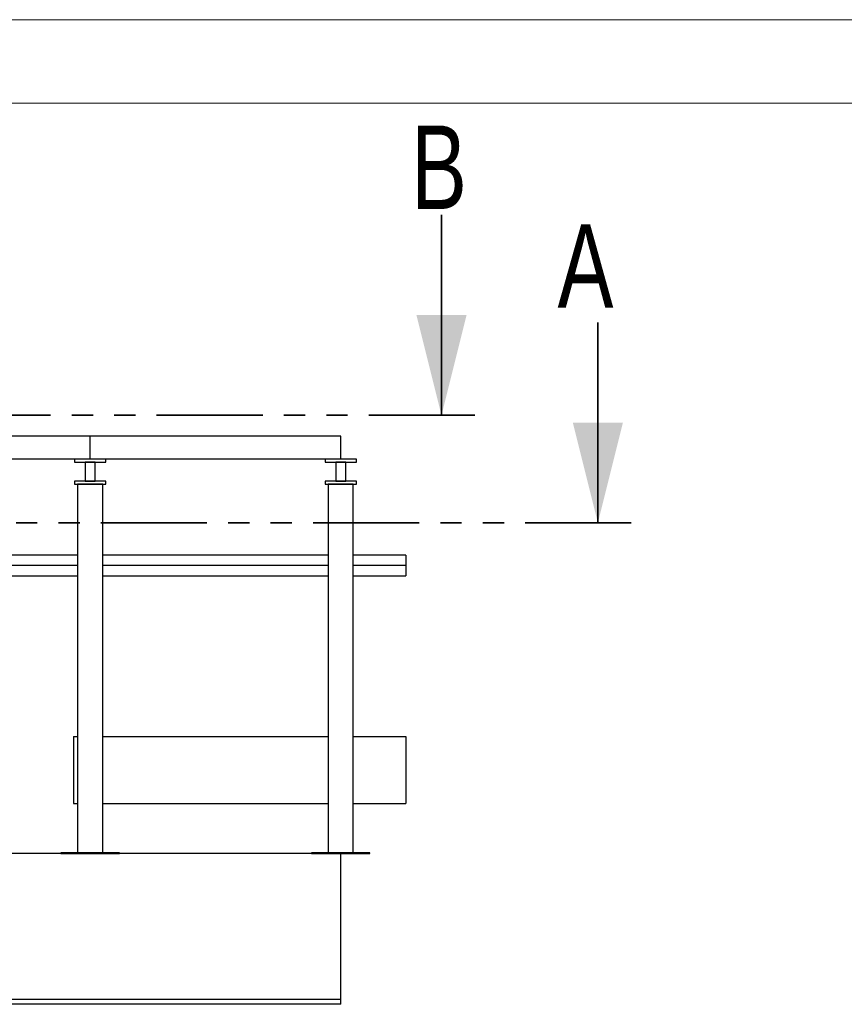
# Model space of a CAD drawing. Header units: millimetres. Extents: x 0 to 841, y 0 to 594.
# Tile 23 of 155: x 251 to 300, y 535 to 594. Entities that reach past the tile are written whole.
import ezdxf

# ---------------------------------------------------------------- set-up
doc = ezdxf.new("R2010")
doc.units = ezdxf.units.MM
doc.linetypes.add('PHANTOM', pattern=[12.7, 6.35, -1.27, 1.27, -1.27, 1.27, -1.27])
doc.layers.add('TRAIT-FORT', color=4, linetype='Continuous', lineweight=25)
doc.styles.add('SLDTEXTSTYLE0', font='TXT', dxfattribs={"width": 0.75})

msp = doc.modelspace()

# ---------------------------------------------------------------- linework, layer by layer
at = {"color": 7, "linetype": 'Continuous', "lineweight": 18}
for p, q in [((841, 594), (0, 594)), ((836, 589), (5, 589))]:
    msp.add_line(p, q, dxfattribs=at)
at = {"color": 7, "linetype": 'Continuous', "lineweight": 35}
for p, q in [((276.0635, 582.30544), (276.0635, 570.30544)), ((285.42475, 575.87081), (285.42475, 563.87081))]:
    msp.add_line(p, q, dxfattribs=at)
at = {"color": 7, "linetype": 'PHANTOM', "lineweight": 35}
for p, q in [((278.0635, 570.30544), (48.30385, 570.30544)), ((287.42475, 563.87081), (35.79651, 563.87081))]:
    msp.add_line(p, q, dxfattribs=at)
at = {"color": 7, "linetype": 'Continuous', "lineweight": 35}
for points in [[(276.0635, 570.30544), (277.5635, 576.30544), (274.5635, 576.30544)], [(285.42475, 563.87081), (286.92475, 569.87081), (283.92475, 569.87081)]]:
    msp.add_solid(points, dxfattribs=at)
at = {"layer": 'TRAIT-FORT', "color": 4, "linetype": 'Continuous', "lineweight": 25}
for p, q in [((255.03227, 569.05801), (240.03227, 569.05801)), ((255.03227, 567.68301), (255.03227, 569.05801)), ((270.03227, 569.05801), (255.03227, 569.05801)), ((270.03227, 567.68301), (270.03227, 569.05801)), ((255.03227, 567.68301), (240.03227, 567.68301)), ((255.96977, 567.68301), (254.09477, 567.68301)), ((254.09477, 567.68301), (254.09477, 567.50801)), ((254.09477, 567.50801), (255.96977, 567.50801)), ((255.33227, 567.50801), (254.73227, 567.50801)), ((254.73227, 567.50801), (254.73227, 566.35801)), ((270.03227, 567.68301), (255.03227, 567.68301)), ((255.33227, 566.35801), (255.33227, 567.50801)), ((255.96977, 567.50801), (255.96977, 567.68301)), ((269.09477, 567.68301), (269.09477, 567.50801)), ((270.96978, 567.68301), (269.09477, 567.68301)), ((269.09477, 567.50801), (270.96978, 567.50801)), ((269.73228, 567.50801), (269.73228, 566.35801)), ((270.33227, 567.50801), (269.73228, 567.50801)), ((270.33227, 566.35801), (270.33227, 567.50801)), ((270.96978, 567.50801), (270.96978, 567.68301)), ((254.09477, 566.35801), (254.09477, 566.18301)), ((255.96977, 566.35801), (254.09477, 566.35801)), ((254.09477, 566.18301), (255.96977, 566.18301)), ((254.28227, 566.18301), (254.28227, 544.10801)), ((255.78227, 566.18301), (254.28227, 566.18301)), ((254.73227, 566.35801), (255.33227, 566.35801)), ((255.78227, 544.10801), (255.78227, 566.18301)), ((255.96977, 566.18301), (255.96977, 566.35801)), ((269.09477, 566.35801), (269.09477, 566.18301)), ((270.96978, 566.35801), (269.09477, 566.35801)), ((269.09477, 566.18301), (270.96978, 566.18301)), ((269.28227, 566.18301), (269.28227, 544.10801)), ((270.78227, 566.18301), (269.28227, 566.18301)), ((269.73228, 566.35801), (270.33227, 566.35801)), ((270.78227, 544.10801), (270.78227, 566.18301)), ((270.96978, 566.18301), (270.96978, 566.35801)), ((254.28227, 561.93301), (240.8914, 561.93301)), ((269.28227, 561.93301), (255.78227, 561.93301)), ((273.93213, 561.93301), (270.78227, 561.93301)), ((273.93213, 561.93301), (273.93213, 561.30801)), ((254.28227, 561.30801), (240.8914, 561.30801)), ((269.28227, 561.30801), (255.78227, 561.30801)), ((273.93213, 561.30801), (270.78227, 561.30801)), ((273.93213, 561.30801), (273.93213, 560.68301)), ((240.8914, 560.68301), (254.28227, 560.68301)), ((255.78227, 560.68301), (269.28227, 560.68301)), ((270.78227, 560.68301), (273.93213, 560.68301)), ((254.03135, 551.05801), (254.28227, 551.05801)), ((254.03135, 551.05801), (254.03135, 547.05801)), ((255.78227, 551.05801), (269.28227, 551.05801)), ((270.78227, 551.05801), (273.93213, 551.05801)), ((273.93213, 551.05801), (273.93213, 547.05801)), ((254.03135, 547.05801), (254.28227, 547.05801)), ((255.78227, 547.05801), (269.28227, 547.05801)), ((270.78227, 547.05801), (273.93213, 547.05801)), ((270.03227, 544.05801), (60.03227, 544.05801)), ((253.28227, 544.10801), (253.28227, 544.05801)), ((256.78227, 544.10801), (253.28227, 544.10801)), ((253.28227, 544.05801), (256.78227, 544.05801)), ((254.28227, 544.10801), (255.78227, 544.10801)), ((256.78227, 544.05801), (256.78227, 544.10801)), ((271.78227, 544.10801), (268.28227, 544.10801)), ((268.28227, 544.10801), (268.28227, 544.05801)), ((268.28227, 544.05801), (271.78227, 544.05801)), ((269.28227, 544.10801), (270.78227, 544.10801)), ((270.03227, 535.30801), (270.03227, 544.05801)), ((271.78227, 544.05801), (271.78227, 544.10801)), ((270.03227, 535.30801), (60.03227, 535.30801)), ((270.03227, 535.02701), (163.8434, 535.02701)), ((270.03227, 535.02701), (270.03227, 535.30801))]:
    msp.add_line(p, q, dxfattribs=at)

# ---------------------------------------------------------------- texts
at = {"color": 7, "linetype": 'Continuous', "char_height": 5, "attachment_point": 1, "style": 'SLDTEXTSTYLE0'}
for s, insert in [('B', (274.24293, 587.66109)), ('A', (283.00979, 581.75017))]:
    msp.add_mtext(s, dxfattribs=dict(at, insert=insert))

doc.saveas('drawing.dxf')
